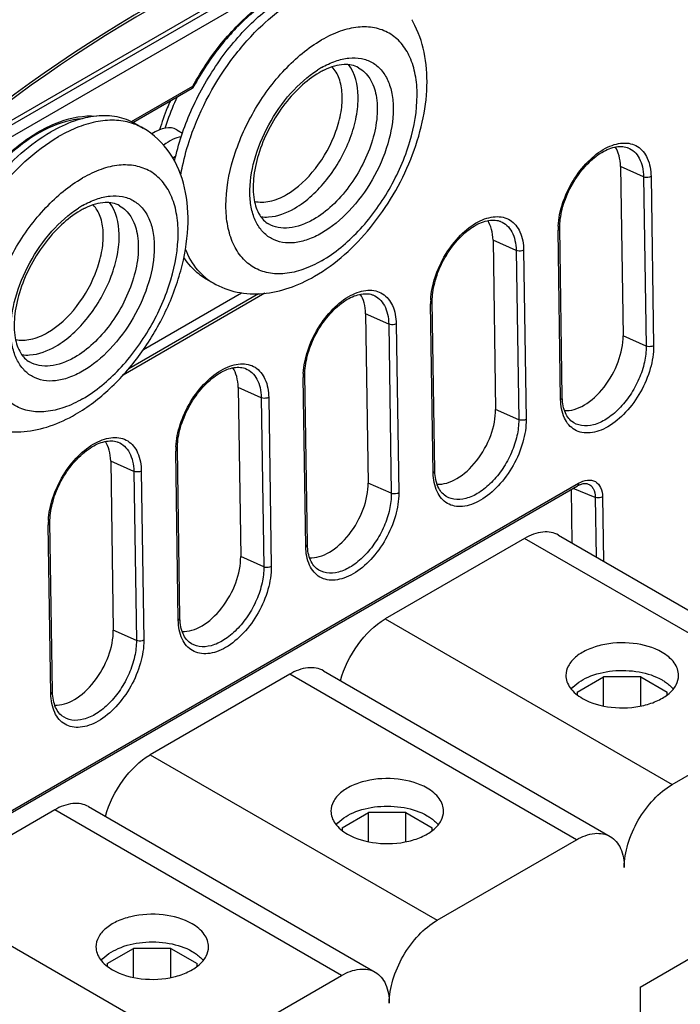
# Model space of a CAD drawing. Header units: inches. Extents: x 0 to 117, y 0 to 83.
# Tile 49 of 77: x 101.52 to 103.83, y 24.31 to 27.75. Entities that reach past the tile are written whole.
import ezdxf

# ---------------------------------------------------------------- set-up
doc = ezdxf.new("R2010")
doc.units = ezdxf.units.IN
doc.header["$LTSCALE"] = 6.431102
doc.header["$MEASUREMENT"] = 0
doc.layers.get('0').update_dxf_attribs({"linetype": 'CONTINUOUS'})
doc.layers.add('02___PRT_ALL_AXES', color=7, linetype='CONTINUOUS')

msp = doc.modelspace()

# ---------------------------------------------------------------- linework, layer by layer
at = {"color": 7, "linetype": 'CONTINUOUS'}
for p, q in [((102.9269, 28.2138), (101.1374, 27.1806)), ((102.889, 28.2077), (101.1672, 27.2136)), ((101.2267, 27.1911), (102.8388, 28.1219)), ((101.9105, 27.3964), (102.1257, 27.5206)), ((101.9154, 27.3939), (102.1225, 27.5134)), ((102.0691, 27.368), (102.0888, 27.3566)), ((103.6449, 27.3055), (103.6454, 27.3053)), ((102.0548, 27.2703), (102.0657, 27.2766)), ((103.7006, 27.2033), (103.6198, 27.2391)), ((103.6198, 27.2391), (103.6287, 26.6482)), ((103.7006, 27.2033), (103.7095, 26.6123)), ((103.7265, 27.2045), (103.7354, 26.6136)), ((103.1995, 27.0483), (103.1999, 27.0481)), ((103.4106, 26.426), (103.4017, 27.017)), ((103.2552, 26.9461), (103.1744, 26.982)), ((103.1744, 26.982), (103.1832, 26.391)), ((103.2552, 26.9461), (103.2641, 26.3552)), ((103.2811, 26.9474), (103.29, 26.3564)), ((102.3765, 26.7966), (101.8815, 26.5109)), ((101.9526, 26.6002), (102.2957, 26.7982)), ((102.355, 26.7951), (101.9009, 26.5329)), ((102.7541, 26.7911), (102.7545, 26.791)), ((102.9652, 26.1689), (102.9563, 26.7598)), ((102.8098, 26.689), (102.729, 26.7248)), ((102.729, 26.7248), (102.7378, 26.1338)), ((102.8098, 26.689), (102.8187, 26.098)), ((102.8357, 26.6902), (102.8446, 26.0992)), ((103.7095, 26.6123), (103.6287, 26.6482)), ((102.3086, 26.534), (102.3091, 26.5338)), ((102.5198, 25.9117), (102.5109, 26.5027)), ((102.3644, 26.4318), (102.2835, 26.4676)), ((102.2835, 26.4676), (102.2924, 25.8767)), ((102.3644, 26.4318), (102.3732, 25.8409)), ((102.3903, 26.433), (102.3991, 25.8421)), ((103.2641, 26.3552), (103.1832, 26.391)), ((103.4487, 26.3496), (103.4484, 26.3499)), ((101.8632, 26.2768), (101.8637, 26.2766)), ((102.0743, 25.6546), (102.0655, 26.2455)), ((101.919, 26.1746), (101.8381, 26.2105)), ((101.8381, 26.2105), (101.847, 25.6195)), ((101.919, 26.1746), (101.9278, 25.5837)), ((101.9449, 26.1759), (101.9537, 25.5849)), ((101.0196, 24.7099), (103.4694, 26.1243)), ((101.0237, 24.7192), (103.4735, 26.1336)), ((102.8187, 26.098), (102.7378, 26.1338)), ((103.4472, 26.1114), (103.45, 25.9247)), ((103.5318, 26.0838), (103.454, 26.1153)), ((103.5043, 26.1315), (103.5043, 26.1315)), ((103.0033, 26.0924), (103.003, 26.0927)), ((103.5318, 26.0838), (103.5349, 25.8757)), ((103.557, 26.0853), (103.5604, 25.861)), ((101.6289, 25.3974), (101.6201, 25.9884)), ((103.2848, 25.9402), (102.7976, 25.6589)), ((104.287, 25.3616), (103.2848, 25.9402)), ((103.4029, 25.9519), (104.4051, 25.3733)), ((102.3732, 25.8409), (102.2924, 25.8767)), ((102.5579, 25.8353), (102.5576, 25.8355)), ((102.7976, 25.6589), (103.7998, 25.0803)), ((101.9278, 25.5837), (101.847, 25.6195)), ((102.1125, 25.5781), (102.1121, 25.5784)), ((102.4636, 25.4661), (101.9764, 25.1848)), ((103.4658, 24.8874), (102.4636, 25.4661)), ((102.5817, 25.4777), (103.5839, 24.8991)), ((103.4684, 25.4033), (103.5606, 25.4565)), ((103.6911, 25.4565), (103.5606, 25.4565)), ((103.5606, 25.3548), (103.5606, 25.4565)), ((103.6911, 25.4565), (103.7833, 25.4033)), ((103.6911, 25.3548), (103.6911, 25.4565)), ((103.4684, 25.4033), (103.4684, 25.3939)), ((103.7833, 25.3939), (103.7833, 25.4033)), ((103.7998, 25.0803), (104.287, 25.3616)), ((101.6671, 25.3209), (101.6667, 25.3212)), ((101.9764, 25.1848), (102.9786, 24.6062)), ((101.6423, 24.9919), (101.1552, 24.7106)), ((102.6445, 24.4133), (101.6423, 24.9919)), ((101.7604, 25.0036), (102.7626, 24.425)), ((102.6471, 24.9291), (102.7394, 24.9824)), ((102.8698, 24.9824), (102.7394, 24.9824)), ((102.7394, 24.8807), (102.7394, 24.9824)), ((102.8698, 24.9824), (102.9621, 24.9291)), ((102.8698, 24.8807), (102.8698, 24.9824)), ((102.6471, 24.9291), (102.6471, 24.9198)), ((102.9621, 24.9197), (102.9621, 24.9291)), ((102.9786, 24.6062), (103.4658, 24.8874)), ((103.6885, 24.3731), (104.3984, 24.783)), ((101.1552, 24.7106), (102.1574, 24.132)), ((101.8259, 24.455), (101.9181, 24.5082)), ((102.0486, 24.5082), (101.9181, 24.5082)), ((101.9181, 24.4065), (101.9181, 24.5082)), ((102.0486, 24.5082), (102.1408, 24.455)), ((102.0486, 24.4065), (102.0486, 24.5082)), ((101.8259, 24.455), (101.8259, 24.4456)), ((102.1408, 24.4456), (102.1408, 24.455)), ((102.1574, 24.132), (102.6445, 24.4133)), ((103.6885, 24.3731), (103.6885, 23.3766))]:
    msp.add_line(p, q, dxfattribs=at)
for points in [[(103.4164, 26.4341), (103.4075, 27.0259), (103.4076, 27.0334), (103.4079, 27.0411), (103.4085, 27.049), (103.4095, 27.0571), (103.4107, 27.0653), (103.4122, 27.0737), (103.4139, 27.0823), (103.416, 27.0909), (103.4184, 27.0996), (103.421, 27.1084), (103.4239, 27.1172), (103.4271, 27.1261), (103.4305, 27.1349), (103.4342, 27.1437), (103.4382, 27.1524), (103.4424, 27.1611), (103.4469, 27.1697), (103.4516, 27.1781), (103.4565, 27.1865), (103.4616, 27.1946), (103.4669, 27.2027), (103.4725, 27.2105), (103.4782, 27.2181), (103.484, 27.2256), (103.49, 27.2328), (103.4962, 27.2398), (103.5024, 27.2465), (103.5087, 27.2529), (103.5152, 27.259), (103.5216, 27.2648), (103.5281, 27.2703), (103.5346, 27.2755), (103.5411, 27.2803), (103.5477, 27.2847), (103.5542, 27.2888), (103.5607, 27.2926), (103.5671, 27.2959), (103.5735, 27.2989), (103.5799, 27.3016), (103.5863, 27.3039), (103.5926, 27.3058), (103.5987, 27.3073), (103.6048, 27.3085), (103.6108, 27.3093), (103.6166, 27.3097), (103.6222, 27.3097), (103.6276, 27.3094), (103.6329, 27.3087), (103.638, 27.3076), (103.6428, 27.3062), (103.6453, 27.3053)], [(102.9709, 26.1769), (102.9621, 26.7687), (102.9621, 26.7762), (102.9625, 26.7839), (102.9631, 26.7918), (102.964, 26.7999), (102.9652, 26.8082), (102.9667, 26.8166), (102.9685, 26.8251), (102.9706, 26.8338), (102.9729, 26.8425), (102.9756, 26.8513), (102.9785, 26.8601), (102.9817, 26.8689), (102.9851, 26.8777), (102.9888, 26.8865), (102.9928, 26.8953), (102.997, 26.9039), (103.0015, 26.9125), (103.0061, 26.921), (103.0111, 26.9293), (103.0162, 26.9375), (103.0215, 26.9455), (103.027, 26.9533), (103.0327, 26.961), (103.0386, 26.9684), (103.0446, 26.9756), (103.0507, 26.9826), (103.057, 26.9893), (103.0633, 26.9957), (103.0697, 27.0019), (103.0762, 27.0077), (103.0827, 27.0132), (103.0892, 27.0183), (103.0957, 27.0231), (103.1022, 27.0276), (103.1087, 27.0317), (103.1152, 27.0354), (103.1217, 27.0388), (103.1281, 27.0418), (103.1345, 27.0444), (103.1409, 27.0467), (103.1471, 27.0486), (103.1533, 27.0502), (103.1594, 27.0513), (103.1653, 27.0521), (103.1711, 27.0525), (103.1768, 27.0526), (103.1822, 27.0522), (103.1875, 27.0515), (103.1925, 27.0505), (103.1974, 27.0491), (103.1998, 27.0482)], [(102.5255, 25.9198), (102.5167, 26.5116), (102.5167, 26.519), (102.5171, 26.5267), (102.5177, 26.5346), (102.5186, 26.5427), (102.5198, 26.551), (102.5213, 26.5594), (102.5231, 26.568), (102.5252, 26.5766), (102.5275, 26.5853), (102.5302, 26.5941), (102.5331, 26.6029), (102.5363, 26.6117), (102.5397, 26.6206), (102.5434, 26.6294), (102.5474, 26.6381), (102.5516, 26.6468), (102.556, 26.6553), (102.5607, 26.6638), (102.5656, 26.6721), (102.5708, 26.6803), (102.5761, 26.6883), (102.5816, 26.6962), (102.5873, 26.7038), (102.5932, 26.7113), (102.5992, 26.7185), (102.6053, 26.7254), (102.6116, 26.7322), (102.6179, 26.7386), (102.6243, 26.7447), (102.6308, 26.7505), (102.6373, 26.756), (102.6438, 26.7611), (102.6503, 26.7659), (102.6568, 26.7704), (102.6633, 26.7745), (102.6698, 26.7782), (102.6763, 26.7816), (102.6827, 26.7846), (102.6891, 26.7873), (102.6955, 26.7896), (102.7017, 26.7915), (102.7079, 26.793), (102.714, 26.7942), (102.7199, 26.795), (102.7257, 26.7954), (102.7314, 26.7954), (102.7368, 26.7951), (102.7421, 26.7944), (102.7471, 26.7933), (102.752, 26.7919), (102.7544, 26.791)], [(102.0801, 25.6626), (102.0712, 26.2544), (102.0713, 26.2619), (102.0716, 26.2696), (102.0723, 26.2775), (102.0732, 26.2856), (102.0744, 26.2938), (102.0759, 26.3023), (102.0777, 26.3108), (102.0798, 26.3194), (102.0821, 26.3282), (102.0847, 26.3369), (102.0877, 26.3457), (102.0908, 26.3546), (102.0943, 26.3634), (102.098, 26.3722), (102.102, 26.3809), (102.1062, 26.3896), (102.1106, 26.3982), (102.1153, 26.4066), (102.1202, 26.415), (102.1253, 26.4232), (102.1307, 26.4312), (102.1362, 26.439), (102.1419, 26.4467), (102.1478, 26.4541), (102.1538, 26.4613), (102.1599, 26.4683), (102.1661, 26.475), (102.1725, 26.4814), (102.1789, 26.4875), (102.1854, 26.4934), (102.1918, 26.4988), (102.1984, 26.504), (102.2049, 26.5088), (102.2114, 26.5132), (102.2179, 26.5173), (102.2244, 26.5211), (102.2309, 26.5244), (102.2373, 26.5275), (102.2437, 26.5301), (102.25, 26.5324), (102.2563, 26.5343), (102.2625, 26.5358), (102.2686, 26.537), (102.2745, 26.5378), (102.2803, 26.5382), (102.2859, 26.5383), (102.2914, 26.5379), (102.2966, 26.5372), (102.3017, 26.5362), (102.3065, 26.5347), (102.309, 26.5338)], [(103.4487, 26.3496), (103.4462, 26.3517), (103.4425, 26.3554), (103.439, 26.3593), (103.4357, 26.3637), (103.4326, 26.3684), (103.4298, 26.3735), (103.4272, 26.3789), (103.4249, 26.3847), (103.4228, 26.3907), (103.421, 26.397), (103.4195, 26.4036), (103.4183, 26.4105), (103.4174, 26.4176), (103.4167, 26.4249), (103.4164, 26.4324), (103.4164, 26.4341)], [(101.6347, 25.4054), (101.6258, 25.9972), (101.6259, 26.0047), (101.6262, 26.0124), (101.6269, 26.0203), (101.6278, 26.0284), (101.629, 26.0367), (101.6305, 26.0451), (101.6323, 26.0536), (101.6343, 26.0623), (101.6367, 26.071), (101.6393, 26.0798), (101.6422, 26.0886), (101.6454, 26.0974), (101.6489, 26.1062), (101.6526, 26.115), (101.6565, 26.1238), (101.6607, 26.1324), (101.6652, 26.141), (101.6699, 26.1495), (101.6748, 26.1578), (101.6799, 26.166), (101.6853, 26.174), (101.6908, 26.1818), (101.6965, 26.1895), (101.7023, 26.1969), (101.7083, 26.2042), (101.7145, 26.2111), (101.7207, 26.2178), (101.7271, 26.2243), (101.7335, 26.2304), (101.7399, 26.2362), (101.7464, 26.2417), (101.7529, 26.2468), (101.7595, 26.2516), (101.766, 26.2561), (101.7725, 26.2602), (101.779, 26.2639), (101.7854, 26.2673), (101.7919, 26.2703), (101.7983, 26.2729), (101.8046, 26.2752), (101.8109, 26.2771), (101.8171, 26.2787), (101.8231, 26.2799), (101.8291, 26.2806), (101.8349, 26.2811), (101.8405, 26.2811), (101.846, 26.2808), (101.8512, 26.2801), (101.8563, 26.279), (101.8611, 26.2776), (101.8636, 26.2767)], [(103.0033, 26.0925), (103.0008, 26.0946), (102.9971, 26.0982), (102.9936, 26.1022), (102.9903, 26.1065), (102.9872, 26.1113), (102.9844, 26.1163), (102.9818, 26.1218), (102.9795, 26.1275), (102.9774, 26.1335), (102.9756, 26.1399), (102.9741, 26.1465), (102.9729, 26.1533), (102.9719, 26.1604), (102.9713, 26.1677), (102.971, 26.1752), (102.9709, 26.1769)], [(103.4694, 26.1243), (103.4704, 26.1248), (103.4736, 26.1265), (103.4768, 26.128), (103.4799, 26.1293), (103.4831, 26.1304)], [(103.4831, 26.1304), (103.4862, 26.1313), (103.4892, 26.132), (103.4921, 26.1324), (103.4949, 26.1326), (103.4975, 26.1326), (103.5, 26.1324), (103.5024, 26.132), (103.5043, 26.1315)], [(102.5578, 25.8353), (102.5554, 25.8374), (102.5516, 25.841), (102.5481, 25.845), (102.5449, 25.8494), (102.5418, 25.8541), (102.539, 25.8592), (102.5364, 25.8646), (102.534, 25.8703), (102.532, 25.8764), (102.5302, 25.8827), (102.5287, 25.8893), (102.5275, 25.8962), (102.5265, 25.9033), (102.5259, 25.9106), (102.5256, 25.9181), (102.5255, 25.9198)], [(102.1124, 25.5782), (102.1099, 25.5803), (102.1062, 25.5839), (102.1027, 25.5878), (102.0994, 25.5922), (102.0964, 25.5969), (102.0935, 25.602), (102.091, 25.6074), (102.0886, 25.6132), (102.0866, 25.6192), (102.0848, 25.6255), (102.0833, 25.6321), (102.082, 25.639), (102.0811, 25.6461), (102.0805, 25.6534), (102.0801, 25.6609), (102.0801, 25.6626)], [(101.667, 25.321), (101.6645, 25.3231), (101.6608, 25.3267), (101.6573, 25.3307), (101.654, 25.335), (101.651, 25.3398), (101.6481, 25.3449), (101.6455, 25.3503), (101.6432, 25.356), (101.6411, 25.3621), (101.6393, 25.3684), (101.6378, 25.375), (101.6366, 25.3819), (101.6357, 25.3889), (101.6351, 25.3963), (101.6347, 25.4038), (101.6347, 25.4054)]]:
    msp.add_lwpolyline(points, dxfattribs=at)
for centre, radius, start, end in [((104.59, 23.2692), 5.2312, 109.0337, 130.966), ((104.5917, 23.2702), 5.2228, 109.0279, 130.9718), ((102.1118, 27.5206), 0.0139, 356.1369, 0.0317), ((103.6256, 27.0202), 0.2239, 177.1653, 180.8102), ((103.1802, 26.763), 0.2239, 177.1653, 180.8102), ((102.7348, 26.5058), 0.2239, 177.1653, 180.8102), ((102.2893, 26.2487), 0.2239, 177.1653, 180.8102), ((101.8439, 25.9915), 0.2239, 177.1653, 180.8102)]:
    msp.add_arc(centre, radius, start, end, dxfattribs=at)
for centre, major_axis, start_param, end_param in [((102.0465, 27.1992), (0.0766, 0.1376), 0.411467, 0.97021), ((103.4806, 27.1588), (0.0958, 0.172), -0.794448, -0.286826), ((103.0352, 26.9016), (0.0958, 0.172), -0.794448, -0.286826), ((102.5898, 26.6444), (0.0958, 0.172), -0.794448, -0.286826), ((103.4895, 26.5678), (0.0958, 0.172), -2.872012, -0.794448), ((102.1444, 26.3873), (0.0958, 0.172), -0.794448, -0.286826), ((103.044, 26.3106), (0.0958, 0.172), -2.872012, -0.794448), ((101.6989, 26.1301), (0.0958, 0.172), -0.794448, -0.286826), ((102.5986, 26.0535), (0.0958, 0.172), -2.872012, -0.794448), ((102.1532, 25.7963), (0.0958, 0.172), -2.872012, -0.794448), ((101.7078, 25.5392), (0.0958, 0.172), -2.872012, -0.794448)]:
    msp.add_ellipse(centre, major_axis=major_axis, ratio=0.587338, start_param=start_param, end_param=end_param, dxfattribs=at)
for points, knots in [([(102.1257, 27.5206), (102.1559, 27.5764), (102.2248, 27.6791), (102.3499, 27.8027), (102.4834, 27.8827), (102.5797, 27.9014), (102.6223, 27.8978)], [0, 0, 0, 0, 0.291796, 0.565109, 0.803003, 1, 1, 1, 1]), ([(102.5725, 27.8886), (102.5328, 27.8856), (102.447, 27.8586), (102.3284, 27.7788), (102.2173, 27.6634), (102.1557, 27.5699), (102.1285, 27.5196)], [0, 0, 0, 0, 0.200371, 0.440726, 0.712516, 1, 1, 1, 1]), ([(102.1225, 27.5134), (102.1239, 27.5143), (102.1253, 27.5167), (102.1257, 27.519), (102.1257, 27.5197)], [0, 0, 0, 0, 0.709627, 1, 1, 1, 1]), ([(102.1257, 27.5207), (102.1264, 27.5203), (102.1271, 27.5203), (102.1283, 27.5194), (102.1285, 27.5196)], [0, 0, 0, 0, 0.738533, 1, 1, 1, 1]), ([(101.2906, 27.0385), (101.3207, 27.0942), (101.3896, 27.197), (101.5148, 27.3205), (101.6483, 27.4005), (101.7445, 27.4192), (101.7872, 27.4157)], [0, 0, 0, 0, 0.291796, 0.565109, 0.803003, 1, 1, 1, 1]), ([(101.7374, 27.4064), (101.6976, 27.4034), (101.6118, 27.3765), (101.4932, 27.2966), (101.3822, 27.1812), (101.3205, 27.0877), (101.2933, 27.0374)], [0, 0, 0, 0, 0.200371, 0.440726, 0.712516, 1, 1, 1, 1]), ([(103.402, 27.0312), (103.4033, 27.058), (103.415, 27.1134), (103.4508, 27.1905), (103.5019, 27.2568), (103.5535, 27.2984), (103.5967, 27.3169), (103.6268, 27.3227), (103.6549, 27.3209), (103.6887, 27.3073), (103.72, 27.2665), (103.7262, 27.2262), (103.7265, 27.2045)], [0, 0, 0, 0, 0.142295, 0.296243, 0.44763, 0.583121, 0.642218, 0.695429, 0.743919, 0.789792, 0.884765, 1, 1, 1, 1]), ([(103.6454, 27.3053), (103.6537, 27.302), (103.6698, 27.2919), (103.6872, 27.268), (103.698, 27.2377), (103.7004, 27.2152), (103.7006, 27.2033)], [0, 0, 0, 0, 0.219569, 0.451411, 0.709423, 1, 1, 1, 1]), ([(103.7265, 27.2045), (103.7247, 27.2035), (103.7165, 27.2004), (103.7068, 27.2007), (103.7006, 27.2033)], [0, 0, 0, 0, 0.23662, 1, 1, 1, 1]), ([(102.9566, 26.7741), (102.9579, 26.8009), (102.9696, 26.8562), (103.0054, 26.9334), (103.0565, 26.9996), (103.1081, 27.0412), (103.1513, 27.0597), (103.1813, 27.0655), (103.2095, 27.0637), (103.2433, 27.0502), (103.2746, 27.0094), (103.2808, 26.9691), (103.2811, 26.9474)], [0, 0, 0, 0, 0.142295, 0.296243, 0.44763, 0.583121, 0.642218, 0.695429, 0.743919, 0.789792, 0.884765, 1, 1, 1, 1]), ([(103.1999, 27.0481), (103.2083, 27.0449), (103.2244, 27.0347), (103.2418, 27.0109), (103.2526, 26.9805), (103.255, 26.958), (103.2552, 26.9461)], [0, 0, 0, 0, 0.219569, 0.451411, 0.709423, 1, 1, 1, 1]), ([(103.4017, 27.017), (103.4026, 27.0175), (103.4054, 27.0194), (103.4075, 27.0227), (103.4075, 27.0251)], [0, 0, 0, 0, 0.29661, 1, 1, 1, 1]), ([(103.2811, 26.9474), (103.2793, 26.9463), (103.271, 26.9432), (103.2614, 26.9435), (103.2552, 26.9461)], [0, 0, 0, 0, 0.23662, 1, 1, 1, 1]), ([(102.5112, 26.5169), (102.5125, 26.5437), (102.5242, 26.5991), (102.5599, 26.6762), (102.6111, 26.7424), (102.6627, 26.784), (102.7059, 26.8026), (102.7359, 26.8084), (102.764, 26.8066), (102.7978, 26.793), (102.8292, 26.7522), (102.8354, 26.7119), (102.8357, 26.6902)], [0, 0, 0, 0, 0.142295, 0.296243, 0.44763, 0.583121, 0.642218, 0.695429, 0.743919, 0.789792, 0.884765, 1, 1, 1, 1]), ([(102.7545, 26.791), (102.7629, 26.7877), (102.7789, 26.7775), (102.7963, 26.7537), (102.8071, 26.7233), (102.8096, 26.7008), (102.8098, 26.689)], [0, 0, 0, 0, 0.219569, 0.451411, 0.709423, 1, 1, 1, 1]), ([(102.9563, 26.7598), (102.9572, 26.7603), (102.96, 26.7622), (102.9621, 26.7655), (102.9621, 26.7679)], [0, 0, 0, 0, 0.29661, 1, 1, 1, 1]), ([(102.8357, 26.6902), (102.8339, 26.6892), (102.8256, 26.686), (102.816, 26.6863), (102.8098, 26.689)], [0, 0, 0, 0, 0.23662, 1, 1, 1, 1]), ([(103.7354, 26.6136), (103.7358, 26.5868), (103.7264, 26.5303), (103.6928, 26.4507), (103.6421, 26.3809), (103.5899, 26.3362), (103.5457, 26.3154), (103.5147, 26.3082), (103.4855, 26.309), (103.4594, 26.3184), (103.4381, 26.3363), (103.4164, 26.3713), (103.4109, 26.4039), (103.4106, 26.426)], [0, 0, 0, 0, 0.138541, 0.291211, 0.443456, 0.580932, 0.64104, 0.695019, 0.743946, 0.789876, 0.835963, 0.8853, 1, 1, 1, 1]), ([(103.7095, 26.6123), (103.7098, 26.5935), (103.7048, 26.554), (103.6856, 26.496), (103.6554, 26.4406), (103.6168, 26.393), (103.5735, 26.3565), (103.5283, 26.3353), (103.4843, 26.3309), (103.4586, 26.3417), (103.4488, 26.3496)], [0, 0, 0, 0, 0.131243, 0.27514, 0.42383, 0.568304, 0.700632, 0.815133, 0.912307, 1, 1, 1, 1]), ([(103.7354, 26.6136), (103.7336, 26.6125), (103.7253, 26.6094), (103.7157, 26.6097), (103.7095, 26.6123)], [0, 0, 0, 0, 0.23662, 1, 1, 1, 1]), ([(102.0657, 26.2598), (102.067, 26.2865), (102.0788, 26.3419), (102.1145, 26.419), (102.1657, 26.4853), (102.2173, 26.5269), (102.2605, 26.5454), (102.2905, 26.5512), (102.3186, 26.5494), (102.3524, 26.5359), (102.3838, 26.495), (102.3899, 26.4548), (102.3903, 26.433)], [0, 0, 0, 0, 0.142295, 0.296243, 0.44763, 0.583121, 0.642218, 0.695429, 0.743919, 0.789792, 0.884765, 1, 1, 1, 1]), ([(102.3091, 26.5338), (102.3175, 26.5305), (102.3335, 26.5204), (102.3509, 26.4965), (102.3617, 26.4662), (102.3642, 26.4437), (102.3644, 26.4318)], [0, 0, 0, 0, 0.219569, 0.451411, 0.709423, 1, 1, 1, 1]), ([(102.5109, 26.5027), (102.5118, 26.5032), (102.5145, 26.505), (102.5167, 26.5084), (102.5167, 26.5107)], [0, 0, 0, 0, 0.29661, 1, 1, 1, 1]), ([(102.3903, 26.433), (102.3885, 26.432), (102.3802, 26.4289), (102.3706, 26.4292), (102.3644, 26.4318)], [0, 0, 0, 0, 0.23662, 1, 1, 1, 1]), ([(103.4106, 26.426), (103.4115, 26.4265), (103.4142, 26.4284), (103.4164, 26.4317), (103.4164, 26.4341)], [0, 0, 0, 0, 0.296598, 1, 1, 1, 1]), ([(103.29, 26.3564), (103.2904, 26.3296), (103.281, 26.2732), (103.2474, 26.1936), (103.1967, 26.1238), (103.1445, 26.0791), (103.1002, 26.0582), (103.0693, 26.051), (103.0401, 26.0518), (103.014, 26.0612), (102.9926, 26.0792), (102.971, 26.1141), (102.9655, 26.1467), (102.9652, 26.1689)], [0, 0, 0, 0, 0.138541, 0.291211, 0.443456, 0.580932, 0.64104, 0.695019, 0.743946, 0.789876, 0.835963, 0.8853, 1, 1, 1, 1]), ([(103.2641, 26.3552), (103.2644, 26.3364), (103.2594, 26.2968), (103.2402, 26.2388), (103.21, 26.1835), (103.1713, 26.1359), (103.1281, 26.0994), (103.0828, 26.0781), (103.0389, 26.0737), (103.0131, 26.0845), (103.0033, 26.0924)], [0, 0, 0, 0, 0.131243, 0.27514, 0.42383, 0.568304, 0.700632, 0.815133, 0.912307, 1, 1, 1, 1]), ([(103.29, 26.3564), (103.2882, 26.3554), (103.2799, 26.3522), (103.2703, 26.3525), (103.2641, 26.3552)], [0, 0, 0, 0, 0.23662, 1, 1, 1, 1]), ([(101.6203, 26.0026), (101.6216, 26.0294), (101.6333, 26.0848), (101.6691, 26.1619), (101.7203, 26.2281), (101.7719, 26.2697), (101.8151, 26.2882), (101.8451, 26.2941), (101.8732, 26.2922), (101.907, 26.2787), (101.9384, 26.2379), (101.9445, 26.1976), (101.9449, 26.1759)], [0, 0, 0, 0, 0.142295, 0.296243, 0.44763, 0.583121, 0.642218, 0.695429, 0.743919, 0.789792, 0.884765, 1, 1, 1, 1]), ([(101.8637, 26.2766), (101.872, 26.2734), (101.8881, 26.2632), (101.9055, 26.2394), (101.9163, 26.209), (101.9188, 26.1865), (101.919, 26.1746)], [0, 0, 0, 0, 0.219569, 0.451411, 0.709423, 1, 1, 1, 1]), ([(102.0655, 26.2455), (102.0664, 26.246), (102.0691, 26.2479), (102.0713, 26.2512), (102.0713, 26.2536)], [0, 0, 0, 0, 0.29661, 1, 1, 1, 1]), ([(102.9652, 26.1689), (102.966, 26.1694), (102.9688, 26.1712), (102.971, 26.1745), (102.9709, 26.1769)], [0, 0, 0, 0, 0.296598, 1, 1, 1, 1]), ([(101.9449, 26.1759), (101.9431, 26.1748), (101.9348, 26.1717), (101.9251, 26.172), (101.919, 26.1747)], [0, 0, 0, 0, 0.23662, 1, 1, 1, 1]), ([(103.4735, 26.1336), (103.4831, 26.1391), (103.5025, 26.1469), (103.5338, 26.1421), (103.5536, 26.1173), (103.5568, 26.0966), (103.557, 26.0853)], [0, 0, 0, 0, 0.272954, 0.497978, 0.724374, 1, 1, 1, 1]), ([(103.4735, 26.1336), (103.4735, 26.1325), (103.4733, 26.1291), (103.4715, 26.1255), (103.4694, 26.1243)], [0, 0, 0, 0, 0.2956, 1, 1, 1, 1]), ([(103.5043, 26.1315), (103.5084, 26.1302), (103.5164, 26.1257), (103.5286, 26.1102), (103.5316, 26.0945), (103.5318, 26.0838)], [0, 0, 0, 0, 0.221367, 0.453242, 1, 1, 1, 1]), ([(102.8446, 26.0992), (102.845, 26.0724), (102.8356, 26.016), (102.8019, 25.9364), (102.7513, 25.8666), (102.6991, 25.8219), (102.6548, 25.8011), (102.6238, 25.7939), (102.5947, 25.7946), (102.5685, 25.8041), (102.5472, 25.822), (102.5255, 25.857), (102.5201, 25.8895), (102.5198, 25.9117)], [0, 0, 0, 0, 0.138541, 0.291211, 0.443456, 0.580932, 0.64104, 0.695019, 0.743946, 0.789876, 0.835963, 0.8853, 1, 1, 1, 1]), ([(102.8187, 26.098), (102.819, 26.0792), (102.814, 26.0396), (102.7948, 25.9817), (102.7646, 25.9263), (102.7259, 25.8787), (102.6827, 25.8422), (102.6374, 25.8209), (102.5935, 25.8165), (102.5677, 25.8274), (102.5579, 25.8353)], [0, 0, 0, 0, 0.131243, 0.27514, 0.42383, 0.568304, 0.700632, 0.815133, 0.912307, 1, 1, 1, 1]), ([(102.8446, 26.0992), (102.8428, 26.0982), (102.8345, 26.0951), (102.8248, 26.0954), (102.8187, 26.098)], [0, 0, 0, 0, 0.23662, 1, 1, 1, 1]), ([(103.557, 26.0853), (103.5553, 26.0843), (103.5472, 26.0813), (103.5379, 26.0815), (103.5318, 26.0838)], [0, 0, 0, 0, 0.235392, 1, 1, 1, 1]), ([(101.6201, 25.9884), (101.6209, 25.9889), (101.6237, 25.9907), (101.6259, 25.994), (101.6258, 25.9964)], [0, 0, 0, 0, 0.29661, 1, 1, 1, 1]), ([(103.4029, 25.9519), (103.3951, 25.9564), (103.3772, 25.9629), (103.3355, 25.9639), (103.3044, 25.9515), (103.2848, 25.9402)], [0, 0, 0, 0, 0.218437, 0.452327, 1, 1, 1, 1]), ([(102.5198, 25.9117), (102.5206, 25.9122), (102.5234, 25.9141), (102.5256, 25.9174), (102.5255, 25.9198)], [0, 0, 0, 0, 0.296598, 1, 1, 1, 1]), ([(102.3991, 25.8421), (102.3995, 25.8153), (102.3902, 25.7588), (102.3565, 25.6792), (102.3059, 25.6095), (102.2537, 25.5648), (102.2094, 25.5439), (102.1784, 25.5367), (102.1493, 25.5375), (102.1231, 25.5469), (102.1018, 25.5649), (102.0801, 25.5998), (102.0747, 25.6324), (102.0743, 25.6546)], [0, 0, 0, 0, 0.138541, 0.291211, 0.443456, 0.580932, 0.64104, 0.695019, 0.743946, 0.789876, 0.835963, 0.8853, 1, 1, 1, 1]), ([(102.3732, 25.8409), (102.3735, 25.822), (102.3685, 25.7825), (102.3494, 25.7245), (102.3192, 25.6692), (102.2805, 25.6216), (102.2373, 25.5851), (102.192, 25.5638), (102.1481, 25.5594), (102.1223, 25.5702), (102.1125, 25.5781)], [0, 0, 0, 0, 0.131243, 0.27514, 0.42383, 0.568304, 0.700632, 0.815133, 0.912307, 1, 1, 1, 1]), ([(102.3991, 25.8421), (102.3973, 25.841), (102.3891, 25.8379), (102.3794, 25.8382), (102.3732, 25.8408)], [0, 0, 0, 0, 0.23662, 1, 1, 1, 1]), ([(102.0743, 25.6546), (102.0752, 25.6551), (102.078, 25.6569), (102.0801, 25.6602), (102.0801, 25.6626)], [0, 0, 0, 0, 0.296598, 1, 1, 1, 1]), ([(102.6412, 25.4433), (102.6535, 25.4885), (102.6943, 25.571), (102.76, 25.6372), (102.7976, 25.6589)], [0, 0, 0, 0, 0.518051, 1, 1, 1, 1]), ([(101.9537, 25.5849), (101.9541, 25.5581), (101.9447, 25.5017), (101.9111, 25.4221), (101.8605, 25.3523), (101.8083, 25.3076), (101.764, 25.2867), (101.733, 25.2795), (101.7038, 25.2803), (101.6777, 25.2897), (101.6564, 25.3077), (101.6347, 25.3426), (101.6293, 25.3752), (101.6289, 25.3974)], [0, 0, 0, 0, 0.138541, 0.291211, 0.443456, 0.580932, 0.64104, 0.695019, 0.743946, 0.789876, 0.835963, 0.8853, 1, 1, 1, 1]), ([(101.9278, 25.5837), (101.9281, 25.5649), (101.9231, 25.5253), (101.9039, 25.4673), (101.8737, 25.412), (101.8351, 25.3644), (101.7919, 25.3279), (101.7466, 25.3066), (101.7027, 25.3022), (101.6769, 25.3131), (101.6671, 25.3209)], [0, 0, 0, 0, 0.131243, 0.27514, 0.42383, 0.568304, 0.700632, 0.815133, 0.912307, 1, 1, 1, 1]), ([(101.9537, 25.5849), (101.9519, 25.5839), (101.9436, 25.5807), (101.934, 25.5811), (101.9278, 25.5837)], [0, 0, 0, 0, 0.23662, 1, 1, 1, 1]), ([(103.765, 25.5424), (103.7346, 25.56), (103.6618, 25.5797), (103.5698, 25.575), (103.5022, 25.5525), (103.4626, 25.5284), (103.4359, 25.498), (103.429, 25.4734), (103.429, 25.462)], [0, 0, 0, 0, 0.269863, 0.56131, 0.695455, 0.813138, 0.912854, 1, 1, 1, 1]), ([(103.8227, 25.462), (103.8227, 25.4695), (103.8199, 25.4852), (103.8033, 25.5157), (103.7813, 25.533), (103.765, 25.5424)], [0, 0, 0, 0, 0.218436, 0.452303, 1, 1, 1, 1]), ([(102.5817, 25.4777), (102.5739, 25.4822), (102.556, 25.4888), (102.5143, 25.4898), (102.4831, 25.4773), (102.4636, 25.4661)], [0, 0, 0, 0, 0.218437, 0.452327, 1, 1, 1, 1]), ([(103.429, 25.462), (103.429, 25.4545), (103.4318, 25.4389), (103.4484, 25.4084), (103.4704, 25.3911), (103.4867, 25.3817)], [0, 0, 0, 0, 0.218436, 0.452303, 1, 1, 1, 1]), ([(103.4476, 25.4139), (103.4628, 25.4325), (103.5099, 25.4625), (103.5932, 25.4816), (103.6828, 25.4786), (103.7406, 25.4601), (103.765, 25.446)], [0, 0, 0, 0, 0.213164, 0.474073, 0.749844, 1, 1, 1, 1]), ([(103.4867, 25.3817), (103.5171, 25.3641), (103.5899, 25.3444), (103.6819, 25.349), (103.7495, 25.3716), (103.7891, 25.3957), (103.8158, 25.4261), (103.8227, 25.4507), (103.8227, 25.462)], [0, 0, 0, 0, 0.269863, 0.56131, 0.695455, 0.813138, 0.912854, 1, 1, 1, 1]), ([(103.765, 25.446), (103.769, 25.4437), (103.7833, 25.4347), (103.7963, 25.4234), (103.8041, 25.4138)], [0, 0, 0, 0, 0.268607, 1, 1, 1, 1]), ([(101.6289, 25.3974), (101.6298, 25.3979), (101.6326, 25.3998), (101.6347, 25.4031), (101.6347, 25.4054)], [0, 0, 0, 0, 0.296598, 1, 1, 1, 1]), ([(101.82, 24.9692), (101.8323, 25.0143), (101.8731, 25.0969), (101.9387, 25.163), (101.9764, 25.1848)], [0, 0, 0, 0, 0.518051, 1, 1, 1, 1]), ([(102.9438, 25.0683), (102.9133, 25.0858), (102.8406, 25.1055), (102.7485, 25.1009), (102.6809, 25.0784), (102.6414, 25.0543), (102.6146, 25.0238), (102.6078, 24.9993), (102.6078, 24.9879)], [0, 0, 0, 0, 0.269863, 0.56131, 0.695455, 0.813138, 0.912854, 1, 1, 1, 1]), ([(103.6328, 24.791), (103.6328, 24.8184), (103.6431, 24.8761), (103.6789, 24.9573), (103.7313, 25.0289), (103.7761, 25.0666), (103.7998, 25.0803)], [0, 0, 0, 0, 0.237221, 0.500002, 0.762782, 1, 1, 1, 1]), ([(103.0015, 24.9879), (103.0015, 24.9954), (102.9987, 25.011), (102.9821, 25.0415), (102.9601, 25.0589), (102.9438, 25.0683)], [0, 0, 0, 0, 0.218436, 0.452303, 1, 1, 1, 1]), ([(101.7604, 25.0036), (101.7526, 25.0081), (101.7347, 25.0146), (101.693, 25.0156), (101.6619, 25.0032), (101.6423, 24.9919)], [0, 0, 0, 0, 0.218437, 0.452327, 1, 1, 1, 1]), ([(102.6078, 24.9879), (102.6078, 24.9804), (102.6105, 24.9648), (102.6271, 24.9342), (102.6491, 24.9169), (102.6654, 24.9075)], [0, 0, 0, 0, 0.218436, 0.452303, 1, 1, 1, 1]), ([(102.6264, 24.9397), (102.6415, 24.9584), (102.6886, 24.9884), (102.7719, 25.0075), (102.8616, 25.0045), (102.9194, 24.9859), (102.9438, 24.9718)], [0, 0, 0, 0, 0.213164, 0.474073, 0.749844, 1, 1, 1, 1]), ([(102.6654, 24.9075), (102.6959, 24.89), (102.7686, 24.8702), (102.8607, 24.8749), (102.9283, 24.8974), (102.9678, 24.9215), (102.9946, 24.952), (103.0014, 24.9765), (103.0015, 24.9879)], [0, 0, 0, 0, 0.269863, 0.56131, 0.695455, 0.813138, 0.912854, 1, 1, 1, 1]), ([(102.9438, 24.9718), (102.9477, 24.9695), (102.962, 24.9606), (102.975, 24.9493), (102.9828, 24.9397)], [0, 0, 0, 0, 0.268607, 1, 1, 1, 1]), ([(103.4658, 24.8874), (103.4853, 24.8987), (103.5165, 24.9112), (103.5582, 24.9101), (103.5761, 24.9036), (103.5839, 24.8991)], [0, 0, 0, 0, 0.547675, 0.781564, 1, 1, 1, 1]), ([(103.5839, 24.8991), (103.5917, 24.8946), (103.6063, 24.8824), (103.628, 24.8468), (103.6328, 24.8136), (103.6328, 24.791)], [0, 0, 0, 0, 0.218434, 0.452323, 1, 1, 1, 1]), ([(102.1226, 24.5941), (102.0921, 24.6117), (102.0193, 24.6314), (101.9273, 24.6267), (101.8597, 24.6042), (101.8202, 24.5801), (101.7934, 24.5497), (101.7865, 24.5251), (101.7865, 24.5138)], [0, 0, 0, 0, 0.269863, 0.56131, 0.695455, 0.813138, 0.912854, 1, 1, 1, 1]), ([(102.1802, 24.5137), (102.1802, 24.5212), (102.1774, 24.5369), (102.1608, 24.5674), (102.1388, 24.5847), (102.1226, 24.5941)], [0, 0, 0, 0, 0.218436, 0.452303, 1, 1, 1, 1]), ([(102.8116, 24.3169), (102.8116, 24.3442), (102.8218, 24.402), (102.8576, 24.4831), (102.91, 24.5547), (102.9549, 24.5925), (102.9786, 24.6062)], [0, 0, 0, 0, 0.237221, 0.500002, 0.762782, 1, 1, 1, 1]), ([(101.8051, 24.4656), (101.8203, 24.4842), (101.8674, 24.5142), (101.9507, 24.5334), (102.0403, 24.5303), (102.0981, 24.5118), (102.1226, 24.4977)], [0, 0, 0, 0, 0.213164, 0.474073, 0.749844, 1, 1, 1, 1]), ([(101.7865, 24.5138), (101.7865, 24.5063), (101.7893, 24.4906), (101.8059, 24.4601), (101.8279, 24.4428), (101.8442, 24.4334)], [0, 0, 0, 0, 0.218436, 0.452303, 1, 1, 1, 1]), ([(101.8442, 24.4334), (101.8746, 24.4158), (101.9474, 24.3961), (102.0394, 24.4008), (102.107, 24.4233), (102.1466, 24.4474), (102.1734, 24.4778), (102.1802, 24.5024), (102.1802, 24.5137)], [0, 0, 0, 0, 0.269863, 0.56131, 0.695455, 0.813138, 0.912854, 1, 1, 1, 1]), ([(102.1226, 24.4977), (102.1265, 24.4954), (102.1408, 24.4864), (102.1538, 24.4752), (102.1616, 24.4656)], [0, 0, 0, 0, 0.268607, 1, 1, 1, 1]), ([(102.6445, 24.4133), (102.6641, 24.4246), (102.6952, 24.437), (102.7369, 24.436), (102.7548, 24.4295), (102.7626, 24.425)], [0, 0, 0, 0, 0.547675, 0.781564, 1, 1, 1, 1]), ([(102.7626, 24.425), (102.7704, 24.4205), (102.785, 24.4082), (102.8068, 24.3726), (102.8116, 24.3394), (102.8116, 24.3169)], [0, 0, 0, 0, 0.218434, 0.452323, 1, 1, 1, 1])]:
    msp.add_open_spline(points, degree=3, knots=knots, dxfattribs=at)
msp.add_open_spline([(102.1225, 27.5134), (102.1249, 27.5149), (102.1271, 27.5171), (102.1285, 27.5196)], degree=3, dxfattribs=at)
at = {"layer": '02___PRT_ALL_AXES', "color": 7, "linetype": 'CONTINUOUS'}
for p, q in [((101.9237, 27.3895), (101.9515, 27.3734)), ((102.1161, 27.3389), (102.1165, 27.3401)), ((102.1683, 26.8488), (102.1961, 26.8327))]:
    msp.add_line(p, q, dxfattribs=at)
for centre, radius, start, end in [((102.6108, 27.5856), 0.3253, 29.209, 30.8809), ((102.7491, 27.2838), 0.3482, 120.0203, 122.7755), ((102.7065, 27.3255), 0.2793, 116.8521, 120.0274), ((102.6978, 27.3424), 0.2602, 115.878, 116.8265), ((101.851, 27.1982), 0.202, 67.519, 70.814), ((101.8525, 27.2017), 0.1982, 60.0156, 67.5194), ((101.914, 26.8016), 0.3482, 120.0203, 122.7755), ((101.8714, 26.8433), 0.2793, 116.8521, 120.0274), ((101.8626, 26.8602), 0.2602, 115.878, 116.8265), ((102.2989, 27.0089), 0.204, 227.5543, 230.8275), ((102.2956, 27.0049), 0.1989, 230.8203, 239.9737)]:
    msp.add_arc(centre, radius, start, end, dxfattribs=at)
msp.add_ellipse((101.9884, 27.2328), major_axis=(0.0817, 0.1346), ratio=0.562046, start_param=0.013088, end_param=0.886728, dxfattribs=at)
for points, knots in [([(102.0615, 27.2583), (102.0742, 27.318), (102.1141, 27.4371), (102.2055, 27.6006), (102.3219, 27.7407), (102.4152, 27.8145), (102.4636, 27.8424)], [0, 0, 0, 0, 0.252009, 0.514443, 0.769234, 1, 1, 1, 1]), ([(102.1165, 27.3401), (102.1514, 27.4425), (102.2297, 27.5869), (102.3698, 27.7416), (102.4502, 27.8025), (102.4914, 27.8263)], [0, 0, 0, 0, 0.519976, 0.771181, 1, 1, 1, 1]), ([(102.5505, 26.8561), (102.6253, 26.8993), (102.7603, 27.0233), (102.8755, 27.2188), (102.9302, 27.3909), (102.9475, 27.5176), (102.939, 27.6377), (102.913, 27.7117), (102.8947, 27.7443)], [0, 0, 0, 0, 0.251791, 0.520943, 0.651974, 0.775689, 0.891107, 1, 1, 1, 1]), ([(102.5749, 26.9102), (102.6224, 26.9376), (102.7121, 27.0131), (102.8169, 27.1562), (102.8884, 27.3186), (102.9133, 27.4579), (102.9054, 27.5583), (102.8869, 27.6208), (102.8559, 27.6716), (102.8128, 27.7079), (102.7598, 27.7271), (102.7003, 27.7286), (102.6369, 27.7133), (102.5957, 27.6937), (102.5749, 27.6817)], [0, 0, 0, 0, 0.138248, 0.291394, 0.444541, 0.58279, 0.643244, 0.697325, 0.745968, 0.791396, 0.836825, 0.885467, 0.939546, 1, 1, 1, 1]), ([(102.5749, 26.9102), (102.5542, 26.8982), (102.513, 26.8786), (102.4496, 26.8633), (102.3901, 26.8648), (102.3371, 26.884), (102.294, 26.9203), (102.2629, 26.9711), (102.2445, 27.0336), (102.2365, 27.134), (102.2614, 27.2733), (102.333, 27.4356), (102.4378, 27.5788), (102.5275, 27.6543), (102.5749, 27.6817)], [0, 0, 0, 0, 0.060454, 0.114533, 0.163175, 0.208604, 0.254032, 0.302675, 0.356756, 0.41721, 0.555459, 0.708606, 0.861752, 1, 1, 1, 1]), ([(102.4524, 27.1416), (102.4917, 27.1643), (102.562, 27.2318), (102.6202, 27.3366), (102.6449, 27.4278), (102.6494, 27.4909), (102.64, 27.5459), (102.6228, 27.5764), (102.6121, 27.5879)], [0, 0, 0, 0, 0.261634, 0.547071, 0.682113, 0.803864, 0.909346, 1, 1, 1, 1]), ([(102.4803, 27.0934), (102.524, 27.1186), (102.6026, 27.1934), (102.6688, 27.3095), (102.6983, 27.4114), (102.7075, 27.4992), (102.693, 27.5655), (102.6693, 27.5957)], [0, 0, 0, 0, 0.259738, 0.543845, 0.679314, 0.802449, 1, 1, 1, 1]), ([(102.5749, 27.5852), (102.5905, 27.5942), (102.6214, 27.6089), (102.6689, 27.6204), (102.7136, 27.6193), (102.7533, 27.6049), (102.7856, 27.5777), (102.8089, 27.5396), (102.8228, 27.4927), (102.8287, 27.4174), (102.8101, 27.3129), (102.7564, 27.1912), (102.6778, 27.0838), (102.6105, 27.0272), (102.5749, 27.0066)], [0, 0, 0, 0, 0.060453, 0.114531, 0.163175, 0.208603, 0.254032, 0.302674, 0.356756, 0.41721, 0.55546, 0.708607, 0.861755, 1, 1, 1, 1]), ([(102.7046, 27.5848), (102.6895, 27.5935), (102.6595, 27.5987), (102.6186, 27.5911), (102.596, 27.5822), (102.5842, 27.5765)], [0, 0, 0, 0, 0.419315, 0.686514, 1, 1, 1, 1]), ([(102.5749, 27.0066), (102.5596, 26.9978), (102.5292, 26.9833), (102.4825, 26.9717), (102.4386, 26.9723), (102.3993, 26.9856), (102.3669, 27.0113), (102.3431, 27.0476), (102.3284, 27.0927), (102.3207, 27.1655), (102.3366, 27.2675), (102.3864, 27.3877), (102.4612, 27.4957), (102.526, 27.5543), (102.5606, 27.5765)], [0, 0, 0, 0, 0.060544, 0.114818, 0.163696, 0.209264, 0.254588, 0.302813, 0.356208, 0.415813, 0.552404, 0.704796, 0.858874, 1, 1, 1, 1]), ([(102.5668, 27.5672), (102.5432, 27.5536), (102.4969, 27.5179), (102.4373, 27.4501), (102.3876, 27.3699), (102.3525, 27.2843), (102.3348, 27.2012), (102.3355, 27.1285), (102.353, 27.0721), (102.377, 27.0465), (102.3896, 27.0392)], [0, 0, 0, 0, 0.131241, 0.278528, 0.432594, 0.583554, 0.721801, 0.839005, 0.930165, 1, 1, 1, 1]), ([(102.7046, 27.5848), (102.7203, 27.5757), (102.7489, 27.5465), (102.7696, 27.4851), (102.7714, 27.411), (102.7548, 27.3294), (102.7213, 27.2466), (102.6736, 27.169), (102.6157, 27.1031), (102.5704, 27.0683), (102.5471, 27.0548)], [0, 0, 0, 0, 0.086935, 0.186408, 0.303802, 0.437619, 0.582123, 0.729438, 0.871185, 1, 1, 1, 1]), ([(102.0282, 27.3738), (102.0312, 27.383), (102.0439, 27.4205), (102.059, 27.4571), (102.0716, 27.4841)], [0, 0, 0, 0, 0.246597, 1, 1, 1, 1]), ([(102.0466, 27.4696), (102.0429, 27.4613), (102.029, 27.428), (102.0169, 27.394), (102.0091, 27.3682)], [0, 0, 0, 0, 0.253262, 1, 1, 1, 1]), ([(101.9237, 27.3895), (101.9042, 27.4007), (101.8594, 27.417), (101.7851, 27.4188), (101.7059, 27.3997), (101.6543, 27.3752), (101.6284, 27.3602)], [0, 0, 0, 0, 0.217773, 0.450952, 0.710201, 1, 1, 1, 1]), ([(101.9174, 27.389), (101.8986, 27.3955), (101.8574, 27.4034), (101.7921, 27.3988), (101.7235, 27.379), (101.6787, 27.3571), (101.6562, 27.3442)], [0, 0, 0, 0, 0.218695, 0.454795, 0.714447, 1, 1, 1, 1]), ([(101.2782, 26.9384), (101.316, 27.0276), (101.3914, 27.1523), (101.5201, 27.2862), (101.5918, 27.3391), (101.6284, 27.3602)], [0, 0, 0, 0, 0.52284, 0.771921, 1, 1, 1, 1]), ([(101.7153, 26.3739), (101.7585, 26.3989), (101.8413, 26.4624), (101.9457, 26.5822), (102.0295, 26.7217), (102.0869, 26.8713), (102.1133, 27.0214), (102.1041, 27.164), (102.0534, 27.2901), (101.9884, 27.3521), (101.9515, 27.3734)], [0, 0, 0, 0, 0.126171, 0.260979, 0.399557, 0.535591, 0.663733, 0.781902, 0.892462, 1, 1, 1, 1]), ([(101.2763, 26.8426), (101.3102, 26.948), (101.3889, 27.0972), (101.5315, 27.2568), (101.6139, 27.3197), (101.6562, 27.3442)], [0, 0, 0, 0, 0.519119, 0.770901, 1, 1, 1, 1]), ([(102.0832, 27.2098), (102.085, 27.2205), (102.0933, 27.2641), (102.1053, 27.3071), (102.1161, 27.3389)], [0, 0, 0, 0, 0.243029, 1, 1, 1, 1]), ([(101.7398, 26.428), (101.7872, 26.4554), (101.8769, 26.5309), (101.9817, 26.6741), (102.0533, 26.8364), (102.0781, 26.9757), (102.0702, 27.0761), (102.0518, 27.1386), (102.0207, 27.1894), (101.9776, 27.2257), (101.9246, 27.2449), (101.8651, 27.2464), (101.8017, 27.2311), (101.7605, 27.2115), (101.7398, 27.1995)], [0, 0, 0, 0, 0.138248, 0.291394, 0.444541, 0.58279, 0.643244, 0.697325, 0.745968, 0.791396, 0.836825, 0.885467, 0.939546, 1, 1, 1, 1]), ([(101.7398, 26.428), (101.719, 26.416), (101.6778, 26.3964), (101.6144, 26.3811), (101.5549, 26.3826), (101.5019, 26.4018), (101.4588, 26.4381), (101.4278, 26.4889), (101.4093, 26.5514), (101.4014, 26.6518), (101.4263, 26.7911), (101.4978, 26.9535), (101.6026, 27.0966), (101.6923, 27.1721), (101.7398, 27.1995)], [0, 0, 0, 0, 0.060454, 0.114533, 0.163175, 0.208604, 0.254032, 0.302675, 0.356756, 0.41721, 0.555459, 0.708606, 0.861752, 1, 1, 1, 1]), ([(102.3407, 27.1178), (102.3579, 27.1138), (102.3981, 27.1154), (102.4342, 27.1311), (102.4524, 27.1416)], [0, 0, 0, 0, 0.457317, 1, 1, 1, 1]), ([(101.6173, 26.6595), (101.6565, 26.6821), (101.7268, 26.7496), (101.785, 26.8545), (101.8097, 26.9456), (101.8143, 27.0087), (101.8049, 27.0637), (101.7876, 27.0942), (101.7769, 27.1057)], [0, 0, 0, 0, 0.261634, 0.547071, 0.682113, 0.803864, 0.909346, 1, 1, 1, 1]), ([(101.6451, 26.6112), (101.6888, 26.6365), (101.7675, 26.7112), (101.8336, 26.8273), (101.8632, 26.9293), (101.8723, 27.017), (101.8578, 27.0833), (101.8342, 27.1135)], [0, 0, 0, 0, 0.259738, 0.543845, 0.679314, 0.802449, 1, 1, 1, 1]), ([(101.7398, 27.1031), (101.7553, 27.1121), (101.7862, 27.1268), (101.8338, 27.1382), (101.8784, 27.1371), (101.9181, 27.1227), (101.9505, 27.0955), (101.9738, 27.0574), (101.9876, 27.0105), (101.9936, 26.9352), (101.9749, 26.8308), (101.9212, 26.709), (101.8426, 26.6016), (101.7753, 26.545), (101.7398, 26.5244)], [0, 0, 0, 0, 0.060453, 0.114531, 0.163175, 0.208603, 0.254032, 0.302674, 0.356756, 0.41721, 0.55546, 0.708607, 0.861755, 1, 1, 1, 1]), ([(101.8694, 27.1026), (101.8543, 27.1113), (101.8243, 27.1165), (101.7834, 27.1089), (101.7608, 27.1), (101.7491, 27.0943)], [0, 0, 0, 0, 0.419315, 0.686514, 1, 1, 1, 1]), ([(101.7398, 26.5244), (101.7245, 26.5156), (101.6941, 26.5011), (101.6474, 26.4895), (101.6034, 26.4901), (101.5641, 26.5034), (101.5317, 26.5291), (101.5079, 26.5655), (101.4932, 26.6106), (101.4856, 26.6833), (101.5014, 26.7853), (101.5512, 26.9056), (101.6261, 27.0136), (101.6909, 27.0721), (101.7255, 27.0943)], [0, 0, 0, 0, 0.060544, 0.114818, 0.163696, 0.209264, 0.254588, 0.302813, 0.356208, 0.415813, 0.552404, 0.704796, 0.858874, 1, 1, 1, 1]), ([(101.7316, 27.085), (101.708, 27.0714), (101.6618, 27.0357), (101.6021, 26.968), (101.5524, 26.8877), (101.5173, 26.8021), (101.4996, 26.719), (101.5004, 26.6463), (101.5179, 26.5899), (101.5419, 26.5643), (101.5545, 26.5571)], [0, 0, 0, 0, 0.131241, 0.278528, 0.432594, 0.583554, 0.721801, 0.839005, 0.930165, 1, 1, 1, 1]), ([(101.8694, 27.1026), (101.8851, 27.0935), (101.9137, 27.0644), (101.9345, 27.0029), (101.9362, 26.9288), (101.9196, 26.8473), (101.8861, 26.7644), (101.8384, 26.6868), (101.7805, 26.6209), (101.7352, 26.5861), (101.7119, 26.5727)], [0, 0, 0, 0, 0.086935, 0.186408, 0.303802, 0.437619, 0.582123, 0.729438, 0.871185, 1, 1, 1, 1]), ([(102.3626, 27.0643), (102.3716, 27.063), (102.4128, 27.0619), (102.4528, 27.0776), (102.4803, 27.0934)], [0, 0, 0, 0, 0.223436, 1, 1, 1, 1]), ([(102.5471, 27.0548), (102.5333, 27.0469), (102.5058, 27.0338), (102.4635, 27.0236), (102.4239, 27.0246), (102.4, 27.0332), (102.3896, 27.0392)], [0, 0, 0, 0, 0.289798, 0.549039, 0.782225, 1, 1, 1, 1]), ([(102.1612, 26.8584), (102.1546, 26.8644), (102.1286, 26.8914), (102.1099, 26.9249), (102.0995, 26.9514)], [0, 0, 0, 0, 0.238723, 1, 1, 1, 1]), ([(102.1683, 26.8488), (102.1609, 26.8531), (102.1317, 26.8725), (102.108, 26.8998), (102.0941, 26.9223)], [0, 0, 0, 0, 0.244328, 1, 1, 1, 1]), ([(102.1961, 26.8327), (102.222, 26.8178), (102.2794, 26.7963), (102.3716, 26.792), (102.4641, 26.8126), (102.5222, 26.8398), (102.5505, 26.8561)], [0, 0, 0, 0, 0.241308, 0.485183, 0.736304, 1, 1, 1, 1]), ([(101.5055, 26.6356), (101.5228, 26.6316), (101.563, 26.6332), (101.5991, 26.6489), (101.6173, 26.6595)], [0, 0, 0, 0, 0.457317, 1, 1, 1, 1]), ([(101.5274, 26.5821), (101.5364, 26.5809), (101.5776, 26.5797), (101.6176, 26.5954), (101.6451, 26.6112)], [0, 0, 0, 0, 0.223436, 1, 1, 1, 1]), ([(101.7119, 26.5727), (101.6981, 26.5647), (101.6706, 26.5516), (101.6284, 26.5414), (101.5887, 26.5424), (101.5648, 26.5511), (101.5545, 26.5571)], [0, 0, 0, 0, 0.289798, 0.549039, 0.782225, 1, 1, 1, 1]), ([(101.361, 26.3505), (101.3868, 26.3356), (101.4442, 26.3141), (101.5364, 26.3098), (101.6289, 26.3304), (101.687, 26.3576), (101.7153, 26.3739)], [0, 0, 0, 0, 0.241308, 0.485183, 0.736304, 1, 1, 1, 1])]:
    msp.add_open_spline(points, degree=3, knots=knots, dxfattribs=at)

doc.saveas('drawing.dxf')
